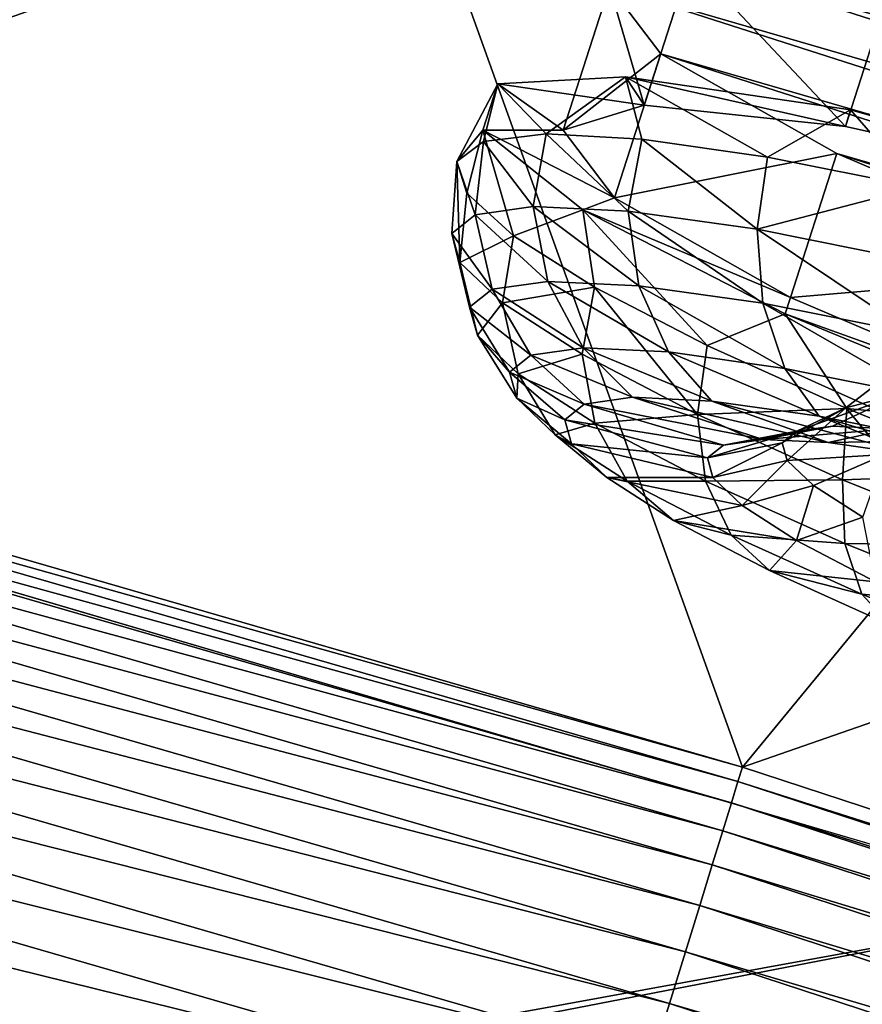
# Model space of a CAD drawing. Header units: metres. Extents: x -1501 to 0, y -1015 to 0.
# Tile 86 of 110: x -704 to -676, y -176 to -144. Entities that reach past the tile are written whole.
import ezdxf

# ---------------------------------------------------------------- set-up
doc = ezdxf.new("R2010")
doc.units = ezdxf.units.M

msp = doc.modelspace()

# ---------------------------------------------------------------- linework, layer by layer
at = {"layer": 'None'}
for points in [[(-734.303772, -152.227341, -377.175201), (-702.156311, -106.130661), (-761.274353, -90.543236)], [(-797.747375, -137.438324, -406), (-700.736145, -103.822601, -3), (-732.884949, -153.671341, -406)], [(-700.736145, -103.822601, -3), (-642.040466, -121.634026, -3), (-732.884949, -153.671341, -406)], [(-734.303772, -152.227341, -377.175201), (-679.952515, -167.978119, -377.175201), (-702.156311, -106.130661)], [(-679.952515, -167.978119, -377.175201), (-643.643799, -123.856529), (-702.156311, -106.130661)], [(-732.884949, -153.671341, -406), (-642.040466, -121.634026, -3), (-668.619629, -172.593781, -406)], [(-643.643799, -123.856529), (-679.952515, -167.978119, -377.175201), (-604.200378, -141.602463, -29.999603)], [(-679.952515, -167.978119, -377.175201), (-626.181152, -185.607361, -377.175201), (-604.200378, -141.602463, -29.999603)], [(-679.952515, -167.978119, -377.175201), (-734.303772, -152.227341, -377.175201), (-734.426697, -152.703461, -379.803467)], [(-734.426697, -152.703461, -379.803467), (-734.616577, -153.403961, -382.385681), (-680.097412, -168.447449, -379.803467)], [(-680.097412, -168.447449, -379.803467), (-679.952515, -167.978119, -377.175201), (-734.426697, -152.703461, -379.803467)], [(-734.616577, -153.403961, -382.385681), (-734.865906, -154.323944, -384.897552), (-680.311462, -169.14093, -382.385681)], [(-734.616577, -153.403961, -382.385681), (-680.311462, -169.14093, -382.385681), (-680.097412, -168.447449, -379.803467)], [(-1172.880127, -264.695038, -406), (-732.884949, -153.671341, -406), (-668.619629, -172.593781, -406)], [(-734.865906, -154.323944, -384.897552), (-735.172913, -155.456467, -387.314758), (-680.592651, -170.051697, -384.897552)], [(-734.865906, -154.323944, -384.897552), (-680.592651, -170.051697, -384.897552), (-680.311462, -169.14093, -382.385681)], [(-735.172913, -155.456467, -387.314758), (-735.535339, -156.793533, -389.61441), (-680.938782, -171.172867, -387.314758)], [(-735.172913, -155.456467, -387.314758), (-680.938782, -171.172867, -387.314758), (-680.592651, -170.051697, -384.897552)], [(-735.535339, -156.793533, -389.61441), (-735.94989, -158.322998, -391.779236), (-681.347412, -172.496536, -389.61441)], [(-735.535339, -156.793533, -389.61441), (-681.347412, -172.496536, -389.61441), (-680.938782, -171.172867, -387.314758)], [(-735.94989, -158.322998, -391.779236), (-736.413086, -160.031693, -393.793457), (-681.81488, -174.010681, -391.779236)], [(-735.94989, -158.322998, -391.779236), (-681.81488, -174.010681, -391.779236), (-681.347412, -172.496536, -389.61441)], [(-736.413086, -160.031693, -393.793457), (-736.921265, -161.906448, -395.641296), (-682.337097, -175.702255, -393.793457)], [(-736.413086, -160.031693, -393.793457), (-682.337097, -175.702255, -393.793457), (-681.81488, -174.010681, -391.779236)], [(-736.921265, -161.906448, -395.641296), (-737.470703, -163.933472, -397.307617), (-682.910095, -177.558243, -395.641296)], [(-736.921265, -161.906448, -395.641296), (-682.910095, -177.558243, -395.641296), (-682.337097, -175.702255, -393.793457)], [(-737.470703, -163.933472, -397.307617), (-738.057007, -166.096436, -398.780426), (-683.529602, -179.564957, -397.307617)], [(-737.470703, -163.933472, -397.307617), (-683.529602, -179.564957, -397.307617), (-682.910095, -177.558243, -395.641296)], [(-738.057007, -166.096436, -398.780426), (-739.321777, -170.762421, -401.100159), (-684.190674, -181.706253, -398.780426)], [(-738.057007, -166.096436, -398.780426), (-684.190674, -181.706253, -398.780426), (-683.529602, -179.564957, -397.307617)], [(-626.181152, -185.607361, -377.175201), (-679.952515, -167.978119, -377.175201), (-680.097412, -168.447449, -379.803467)], [(-680.097412, -168.447449, -379.803467), (-680.311462, -169.14093, -382.385681), (-626.348022, -186.069901, -379.803467)], [(-626.348022, -186.069901, -379.803467), (-626.181152, -185.607361, -377.175201), (-680.097412, -168.447449, -379.803467)], [(-680.311462, -169.14093, -382.385681), (-680.592651, -170.051697, -384.897552), (-626.58606, -186.755539, -382.385681)], [(-680.311462, -169.14093, -382.385681), (-626.58606, -186.755539, -382.385681), (-626.348022, -186.069901, -379.803467)], [(-680.592651, -170.051697, -384.897552), (-680.938782, -171.172867, -387.314758), (-626.898743, -187.655991, -384.897552)], [(-680.592651, -170.051697, -384.897552), (-626.898743, -187.655991, -384.897552), (-626.58606, -186.755539, -382.385681)], [(-739.321777, -170.762421, -401.100159), (-739.990723, -173.230347, -401.92572), (-685.61676, -186.325485, -401.100159)], [(-739.321777, -170.762421, -401.100159), (-685.61676, -186.325485, -401.100159), (-684.190674, -181.706253, -398.780426)], [(-680.938782, -171.172867, -387.314758), (-681.347412, -172.496536, -389.61441), (-627.283569, -188.764465, -387.314758)], [(-680.938782, -171.172867, -387.314758), (-627.283569, -188.764465, -387.314758), (-626.898743, -187.655991, -384.897552)], [(-1172.880127, -264.695038, -406), (-668.619629, -172.593781, -406), (-1176.091064, -271.071716, -406)], [(-668.619629, -172.593781, -406), (-605.147095, -194.159134, -406), (-1176.091064, -271.071716, -406)], [(-681.347412, -172.496536, -389.61441), (-681.81488, -174.010681, -391.779236), (-627.737976, -190.073135, -389.61441)], [(-681.347412, -172.496536, -389.61441), (-627.737976, -190.073135, -389.61441), (-627.283569, -188.764465, -387.314758)], [(-739.990723, -173.230347, -401.92572), (-740.676208, -175.759171, -402.52005), (-686.371033, -188.768692, -401.92572)], [(-739.990723, -173.230347, -401.92572), (-686.371033, -188.768692, -401.92572), (-685.61676, -186.325485, -401.100159)], [(-681.81488, -174.010681, -391.779236), (-682.337097, -175.702255, -393.793457), (-628.257751, -191.570129, -391.779236)], [(-681.81488, -174.010681, -391.779236), (-628.257751, -191.570129, -391.779236), (-627.737976, -190.073135, -389.61441)], [(-682.337097, -175.702255, -393.793457), (-682.910095, -177.558243, -395.641296), (-628.838379, -193.242554, -393.793457)], [(-682.337097, -175.702255, -393.793457), (-628.838379, -193.242554, -393.793457), (-628.257751, -191.570129, -391.779236)]]:
    msp.add_3dface(points, dxfattribs=at)
at = {"layer": 'None012349'}
for points in [[(-683.159424, -146.323242, -238.130859), (-681.646851, -141.608582, -238.826721), (-684.297791, -142.428787, -250.145996)], [(-684.297791, -142.428787, -250.145996), (-681.646851, -141.608582, -238.826721), (-629.093811, -158.468689, -238.826721)], [(-683.159424, -146.323242, -238.130859), (-676.582092, -147.017044, -228.534851), (-681.646851, -141.608582, -238.826721)], [(-676.582092, -147.017044, -228.534851), (-675.069519, -142.302383, -229.230713), (-681.646851, -141.608582, -238.826721)], [(-681.646851, -141.608582, -238.826721), (-634.847168, -155.206558, -229.230713), (-629.093811, -158.468689, -238.826721)], [(-681.646851, -141.608582, -238.826721), (-675.069519, -142.302383, -229.230713), (-634.847168, -155.206558, -229.230713)], [(-676.582092, -147.017044, -228.534851), (-667.079712, -149.119232, -222.123001), (-675.069519, -142.302383, -229.230713)], [(-685.810364, -147.143433, -249.450119), (-684.297791, -142.428787, -250.145996), (-682.618774, -144.638123, -261.46524)], [(-685.810364, -147.143433, -249.450119), (-683.159424, -146.323242, -238.130859), (-684.297791, -142.428787, -250.145996)], [(-682.618774, -144.638123, -261.46524), (-684.297791, -142.428787, -250.145996), (-627.414795, -160.678024, -250.145996)], [(-684.297791, -142.428787, -250.145996), (-629.093811, -158.468689, -238.826721), (-627.414795, -160.678024, -250.145996)], [(-684.131348, -149.352783, -260.769379), (-685.810364, -147.143433, -249.450119), (-682.618774, -144.638123, -261.46524)], [(-684.131348, -149.352783, -260.769379), (-682.618774, -144.638123, -261.46524), (-676.865417, -147.900253, -271.061249)], [(-676.865417, -147.900253, -271.061249), (-682.618774, -144.638123, -261.46524), (-630.065735, -161.49823, -261.46524)], [(-682.618774, -144.638123, -261.46524), (-627.414795, -160.678024, -250.145996), (-630.065735, -161.49823, -261.46524)], [(-687.948792, -145.623138, -243.797974), (-683.775085, -145.394302, -233.1754), (-683.159424, -146.323242, -238.130859)], [(-687.948792, -145.623138, -243.797974), (-686.370728, -147.259964, -236.708298), (-683.775085, -145.394302, -233.1754)], [(-686.370728, -147.259964, -236.708298), (-683.236877, -147.434784, -231.080933), (-683.775085, -145.394302, -233.1754)], [(-683.159424, -146.323242, -238.130859), (-683.775085, -145.394302, -233.1754), (-676.582092, -147.017044, -228.534851)], [(-683.775085, -145.394302, -233.1754), (-676.416382, -146.477005, -224.515793), (-676.582092, -147.017044, -228.534851)], [(-683.775085, -145.394302, -233.1754), (-683.236877, -147.434784, -231.080933), (-679.132751, -148.023453, -226.148499)], [(-683.775085, -145.394302, -233.1754), (-679.132751, -148.023453, -226.148499), (-676.416382, -146.477005, -224.515793)], [(-688.434143, -147.13591, -255.10228), (-689.287903, -148.162537, -249.164444), (-687.948792, -145.623138, -243.797974)], [(-689.287903, -148.162537, -249.164444), (-688.413879, -147.505692, -242.814362), (-687.948792, -145.623138, -243.797974)], [(-688.434143, -147.13591, -255.10228), (-687.948792, -145.623138, -243.797974), (-685.810364, -147.143433, -249.450119)], [(-687.948792, -145.623138, -243.797974), (-688.413879, -147.505692, -242.814362), (-686.370728, -147.259964, -236.708298)], [(-685.810364, -147.143433, -249.450119), (-687.948792, -145.623138, -243.797974), (-683.159424, -146.323242, -238.130859)], [(-679.132751, -148.023453, -226.148499), (-674.216187, -149.003326, -222.100555), (-676.416382, -146.477005, -224.515793)], [(-676.582092, -147.017044, -228.534851), (-676.416382, -146.477005, -224.515793), (-667.079712, -149.119232, -222.123001)], [(-676.416382, -146.477005, -224.515793), (-666.760254, -148.740646, -218.863632), (-667.079712, -149.119232, -222.123001)], [(-676.416382, -146.477005, -224.515793), (-674.216187, -149.003326, -222.100555), (-666.760254, -148.740646, -218.863632)], [(-688.434143, -147.13591, -255.10228), (-688.959167, -149.205261, -255.514526), (-689.287903, -148.162537, -249.164444)], [(-687.440247, -150.593781, -261.620575), (-688.959167, -149.205261, -255.514526), (-688.434143, -147.13591, -255.10228)], [(-685.172485, -149.750153, -265.724854), (-688.434143, -147.13591, -255.10228), (-684.131348, -149.352783, -260.769379)], [(-684.131348, -149.352783, -260.769379), (-688.434143, -147.13591, -255.10228), (-685.810364, -147.143433, -249.450119)], [(-685.172485, -149.750153, -265.724854), (-687.440247, -150.593781, -261.620575), (-688.434143, -147.13591, -255.10228)], [(-688.413879, -147.505692, -242.814362), (-686.789795, -149.636948, -237.064835), (-686.370728, -147.259964, -236.708298)], [(-686.789795, -149.636948, -237.064835), (-683.689087, -149.785904, -231.334183), (-686.370728, -147.259964, -236.708298)], [(-686.370728, -147.259964, -236.708298), (-683.689087, -149.785904, -231.334183), (-683.236877, -147.434784, -231.080933)], [(-683.689087, -149.785904, -231.334183), (-679.473511, -150.38327, -226.218384), (-683.236877, -147.434784, -231.080933)], [(-683.236877, -147.434784, -231.080933), (-679.473511, -150.38327, -226.218384), (-679.132751, -148.023453, -226.148499)], [(-689.287903, -148.162537, -249.164444), (-688.691895, -149.905685, -243.019989), (-688.413879, -147.505692, -242.814362)], [(-688.691895, -149.905685, -243.019989), (-686.789795, -149.636948, -237.064835), (-688.413879, -147.505692, -242.814362)], [(-678.377991, -152.614914, -270.365387), (-684.131348, -149.352783, -260.769379), (-676.865417, -147.900253, -271.061249)], [(-679.473511, -150.38327, -226.218384), (-674.216187, -149.003326, -222.100555), (-679.132751, -148.023453, -226.148499)], [(-678.377991, -152.614914, -270.365387), (-676.865417, -147.900253, -271.061249), (-667.913635, -151.718552, -277.473114)], [(-667.913635, -151.718552, -277.473114), (-676.865417, -147.900253, -271.061249), (-636.643066, -160.804428, -271.061249)], [(-676.865417, -147.900253, -271.061249), (-630.065735, -161.49823, -261.46524), (-636.643066, -160.804428, -271.061249)], [(-689.191772, -151.463852, -254.663544), (-689.455444, -150.519989, -248.841766), (-689.287903, -148.162537, -249.164444)], [(-689.455444, -150.519989, -248.841766), (-688.691895, -149.905685, -243.019989), (-689.287903, -148.162537, -249.164444)], [(-689.287903, -148.162537, -249.164444), (-688.959167, -149.205261, -255.514526), (-689.191772, -151.463852, -254.663544)], [(-679.473511, -150.38327, -226.218384), (-674.375977, -151.405304, -222.062698), (-674.216187, -149.003326, -222.100555)], [(-689.191772, -151.463852, -254.663544), (-688.959167, -149.205261, -255.514526), (-687.440247, -150.593781, -261.620575)], [(-678.377991, -152.614914, -270.365387), (-685.172485, -149.750153, -265.724854), (-684.131348, -149.352783, -260.769379)], [(-686.789795, -149.636948, -237.064835), (-688.691895, -149.905685, -243.019989), (-686.311401, -152.08667, -237.238846)], [(-686.311401, -152.08667, -237.238846), (-683.334961, -152.22966, -231.737839), (-686.789795, -149.636948, -237.064835)], [(-683.334961, -152.22966, -231.737839), (-683.689087, -149.785904, -231.334183), (-686.789795, -149.636948, -237.064835)], [(-688.137268, -152.344635, -242.955338), (-688.691895, -149.905685, -243.019989), (-689.455444, -150.519989, -248.841766)], [(-688.691895, -149.905685, -243.019989), (-688.137268, -152.344635, -242.955338), (-686.311401, -152.08667, -237.238846)], [(-685.172485, -149.750153, -265.724854), (-684.789612, -152.27475, -267.247955), (-687.440247, -150.593781, -261.620575)], [(-678.557373, -153.150558, -274.38446), (-685.172485, -149.750153, -265.724854), (-678.377991, -152.614914, -270.365387)], [(-678.557373, -153.150558, -274.38446), (-681.10907, -154.183548, -272.180389), (-685.172485, -149.750153, -265.724854)], [(-681.10907, -154.183548, -272.180389), (-684.789612, -152.27475, -267.247955), (-685.172485, -149.750153, -265.724854)], [(-683.334961, -152.22966, -231.737839), (-679.28833, -152.803085, -226.827072), (-683.689087, -149.785904, -231.334183)], [(-679.28833, -152.803085, -226.827072), (-679.473511, -150.38327, -226.218384), (-683.689087, -149.785904, -231.334183)], [(-679.28833, -152.803085, -226.827072), (-674.395081, -153.784149, -222.837921), (-679.473511, -150.38327, -226.218384)], [(-674.395081, -153.784149, -222.837921), (-674.375977, -151.405304, -222.062698), (-679.473511, -150.38327, -226.218384)], [(-688.870239, -152.934326, -248.543808), (-689.455444, -150.519989, -248.841766), (-689.191772, -151.463852, -254.663544)], [(-688.870239, -152.934326, -248.543808), (-688.137268, -152.344635, -242.955338), (-689.455444, -150.519989, -248.841766)], [(-687.801086, -152.788986, -260.618713), (-689.191772, -151.463852, -254.663544), (-687.440247, -150.593781, -261.620575)], [(-687.440247, -150.593781, -261.620575), (-684.789612, -152.27475, -267.247955), (-687.801086, -152.788986, -260.618713)], [(-688.617126, -153.840363, -254.132278), (-689.191772, -151.463852, -254.663544), (-687.801086, -152.788986, -260.618713)], [(-688.617126, -153.840363, -254.132278), (-688.870239, -152.934326, -248.543808), (-689.191772, -151.463852, -254.663544)], [(-669.426147, -156.433197, -276.777252), (-678.377991, -152.614914, -270.365387), (-667.913635, -151.718552, -277.473114)], [(-686.311401, -152.08667, -237.238846), (-688.137268, -152.344635, -242.955338), (-685.160217, -154.259552, -237.70108)], [(-684.789612, -152.27475, -267.247955), (-685.192383, -154.471725, -266.349365), (-687.801086, -152.788986, -260.618713)], [(-685.160217, -154.259552, -237.70108), (-682.365417, -154.393814, -232.535812), (-686.311401, -152.08667, -237.238846)], [(-682.365417, -154.393814, -232.535812), (-683.334961, -152.22966, -231.737839), (-686.311401, -152.08667, -237.238846)], [(-685.192383, -154.471725, -266.349365), (-684.789612, -152.27475, -267.247955), (-681.416077, -156.438309, -271.465149)], [(-684.789612, -152.27475, -267.247955), (-681.10907, -154.183548, -272.180389), (-681.416077, -156.438309, -271.465149)], [(-682.365417, -154.393814, -232.535812), (-678.565796, -154.932236, -227.924744), (-683.334961, -152.22966, -231.737839)], [(-678.565796, -154.932236, -227.924744), (-679.28833, -152.803085, -226.827072), (-683.334961, -152.22966, -231.737839)], [(-686.874634, -154.50177, -243.06868), (-688.137268, -152.344635, -242.955338), (-688.870239, -152.934326, -248.543808)], [(-688.137268, -152.344635, -242.955338), (-686.874634, -154.50177, -243.06868), (-685.160217, -154.259552, -237.70108)], [(-669.426147, -156.433197, -276.777252), (-678.557373, -153.150558, -274.38446), (-678.377991, -152.614914, -270.365387)], [(-687.562866, -155.055466, -248.316071), (-688.870239, -152.934326, -248.543808), (-688.617126, -153.840363, -254.132278)], [(-687.562866, -155.055466, -248.316071), (-686.874634, -154.50177, -243.06868), (-688.870239, -152.934326, -248.543808)], [(-687.282166, -155.112381, -259.848755), (-688.617126, -153.840363, -254.132278), (-687.801086, -152.788986, -260.618713)], [(-687.801086, -152.788986, -260.618713), (-685.192383, -154.471725, -266.349365), (-687.282166, -155.112381, -259.848755)], [(-678.565796, -154.932236, -227.924744), (-673.971191, -155.853424, -224.179062), (-679.28833, -152.803085, -226.827072)], [(-673.971191, -155.853424, -224.179062), (-674.395081, -153.784149, -222.837921), (-679.28833, -152.803085, -226.827072)], [(-676.540039, -156.246857, -276.228333), (-681.10907, -154.183548, -272.180389), (-678.557373, -153.150558, -274.38446)], [(-669.386597, -156.926971, -280.036621), (-678.557373, -153.150558, -274.38446), (-669.426147, -156.433197, -276.777252)], [(-669.386597, -156.926971, -280.036621), (-676.540039, -156.246857, -276.228333), (-678.557373, -153.150558, -274.38446)], [(-672.871948, -153.374298, -249.171783), (-676.571472, -156.216614, -248.632584), (-675.297729, -157.744644, -256.216705)], [(-676.571472, -156.216614, -248.632584), (-672.871948, -153.374298, -249.171783), (-674.646484, -155.714798, -241.048477)], [(-687.325256, -155.906204, -253.563477), (-688.617126, -153.840363, -254.132278), (-687.282166, -155.112381, -259.848755)], [(-687.325256, -155.906204, -253.563477), (-687.562866, -155.055466, -248.316071), (-688.617126, -153.840363, -254.132278)], [(-681.416077, -156.438309, -271.465149), (-681.10907, -154.183548, -272.180389), (-676.540039, -156.246857, -276.228333)], [(-685.125061, -156.101471, -243.332367), (-686.874634, -154.50177, -243.06868), (-687.562866, -155.055466, -248.316071)], [(-685.192383, -154.471725, -266.349365), (-684.778015, -156.727692, -265.349762), (-687.282166, -155.112381, -259.848755)], [(-685.160217, -154.259552, -237.70108), (-686.874634, -154.50177, -243.06868), (-683.539612, -155.877472, -238.368652)], [(-686.874634, -154.50177, -243.06868), (-685.125061, -156.101471, -243.332367), (-683.539612, -155.877472, -238.368652)], [(-684.778015, -156.727692, -265.349762), (-685.192383, -154.471725, -266.349365), (-681.416077, -156.438309, -271.465149)], [(-683.539612, -155.877472, -238.368652), (-680.955078, -156.001633, -233.592056), (-685.160217, -154.259552, -237.70108)], [(-680.955078, -156.001633, -233.592056), (-682.365417, -154.393814, -232.535812), (-685.160217, -154.259552, -237.70108)], [(-680.955078, -156.001633, -233.592056), (-677.441345, -156.499557, -229.327957), (-682.365417, -154.393814, -232.535812)], [(-677.441345, -156.499557, -229.327957), (-678.565796, -154.932236, -227.924744), (-682.365417, -154.393814, -232.535812)], [(-685.761475, -156.61351, -248.184921), (-687.562866, -155.055466, -248.316071), (-687.325256, -155.906204, -253.563477)], [(-685.761475, -156.61351, -248.184921), (-685.125061, -156.101471, -243.332367), (-687.562866, -155.055466, -248.316071)], [(-686.071716, -157.100601, -258.931091), (-687.325256, -155.906204, -253.563477), (-687.282166, -155.112381, -259.848755)], [(-687.282166, -155.112381, -259.848755), (-684.778015, -156.727692, -265.349762), (-686.071716, -157.100601, -258.931091)], [(-677.441345, -156.499557, -229.327957), (-673.192505, -157.351425, -225.86412), (-678.565796, -154.932236, -227.924744)], [(-673.192505, -157.351425, -225.86412), (-673.971191, -155.853424, -224.179062), (-678.565796, -154.932236, -227.924744)], [(-676.571472, -156.216614, -248.632584), (-674.646484, -155.714798, -241.048477), (-678.177063, -156.986099, -244.799088)], [(-678.177063, -156.986099, -244.799088), (-674.646484, -155.714798, -241.048477), (-677.003967, -156.820358, -241.12616)], [(-674.646484, -155.714798, -241.048477), (-675.091492, -156.912216, -237.591705), (-677.003967, -156.820358, -241.12616)], [(-685.541687, -157.400223, -253.03746), (-687.325256, -155.906204, -253.563477), (-686.071716, -157.100601, -258.931091)], [(-685.541687, -157.400223, -253.03746), (-685.761475, -156.61351, -248.184921), (-687.325256, -155.906204, -253.563477)], [(-685.125061, -156.101471, -243.332367), (-685.761475, -156.61351, -248.184921), (-680.572449, -157.438614, -244.235306)], [(-683.539612, -155.877472, -238.368652), (-685.125061, -156.101471, -243.332367), (-679.270996, -157.254745, -240.160751)], [(-685.125061, -156.101471, -243.332367), (-680.572449, -157.438614, -244.235306), (-679.270996, -157.254745, -240.160751)], [(-679.270996, -157.254745, -240.160751), (-677.149475, -157.356674, -236.239792), (-683.539612, -155.877472, -238.368652)], [(-677.149475, -157.356674, -236.239792), (-680.955078, -156.001633, -233.592056), (-683.539612, -155.877472, -238.368652)], [(-677.149475, -157.356674, -236.239792), (-674.265137, -157.765396, -232.739532), (-680.955078, -156.001633, -233.592056)], [(-674.265137, -157.765396, -232.739532), (-677.441345, -156.499557, -229.327957), (-680.955078, -156.001633, -233.592056)], [(-681.153076, -158.615463, -270.260529), (-684.778015, -156.727692, -265.349762), (-681.416077, -156.438309, -271.465149)], [(-676.675415, -158.572586, -275.62085), (-681.416077, -156.438309, -271.465149), (-676.540039, -156.246857, -276.228333)], [(-681.153076, -158.615463, -270.260529), (-681.416077, -156.438309, -271.465149), (-676.675415, -158.572586, -275.62085)], [(-676.571472, -156.216614, -248.632584), (-678.64801, -157.364975, -248.389755), (-678.485413, -157.947113, -251.980423)], [(-678.64801, -157.364975, -248.389755), (-676.571472, -156.216614, -248.632584), (-678.177063, -156.986099, -244.799088)], [(-675.297729, -157.744644, -256.216705), (-676.571472, -156.216614, -248.632584), (-678.485413, -157.947113, -251.980423)], [(-674.265137, -157.765396, -232.739532), (-670.777344, -158.464676, -229.896179), (-677.441345, -156.499557, -229.327957)], [(-670.777344, -158.464676, -229.896179), (-673.192505, -157.351425, -225.86412), (-677.441345, -156.499557, -229.327957)], [(-676.675415, -158.572586, -275.62085), (-676.540039, -156.246857, -276.228333), (-671.258179, -158.385345, -279.236237)], [(-671.258179, -158.385345, -279.236237), (-676.540039, -156.246857, -276.228333), (-669.386597, -156.926971, -280.036621)], [(-684.778015, -156.727692, -265.349762), (-683.720398, -158.617325, -264.096344), (-686.071716, -157.100601, -258.931091)], [(-681.094849, -157.858932, -248.218597), (-685.761475, -156.61351, -248.184921), (-685.541687, -157.400223, -253.03746)], [(-685.761475, -156.61351, -248.184921), (-681.094849, -157.858932, -248.218597), (-680.572449, -157.438614, -244.235306)], [(-683.720398, -158.617325, -264.096344), (-684.778015, -156.727692, -265.349762), (-681.153076, -158.615463, -270.260529)], [(-680.572449, -157.438614, -244.235306), (-678.177063, -156.986099, -244.799088), (-677.003967, -156.820358, -241.12616)], [(-679.270996, -157.254745, -240.160751), (-680.572449, -157.438614, -244.235306), (-677.003967, -156.820358, -241.12616)], [(-677.003967, -156.820358, -241.12616), (-675.091492, -156.912216, -237.591705), (-679.270996, -157.254745, -240.160751)], [(-684.382507, -158.504745, -258.00119), (-685.541687, -157.400223, -253.03746), (-686.071716, -157.100601, -258.931091)], [(-686.071716, -157.100601, -258.931091), (-683.720398, -158.617325, -264.096344), (-684.382507, -158.504745, -258.00119)], [(-681.094849, -157.858932, -248.218597), (-678.177063, -156.986099, -244.799088), (-680.572449, -157.438614, -244.235306)], [(-681.094849, -157.858932, -248.218597), (-678.64801, -157.364975, -248.389755), (-678.177063, -156.986099, -244.799088)], [(-675.091492, -156.912216, -237.591705), (-677.149475, -157.356674, -236.239792), (-679.270996, -157.254745, -240.160751)], [(-675.091492, -156.912216, -237.591705), (-672.491516, -157.280655, -234.436462), (-677.149475, -157.356674, -236.239792)], [(-680.914429, -158.50473, -252.201904), (-685.541687, -157.400223, -253.03746), (-684.382507, -158.504745, -258.00119)], [(-680.914429, -158.50473, -252.201904), (-681.094849, -157.858932, -248.218597), (-685.541687, -157.400223, -253.03746)], [(-678.64801, -157.364975, -248.389755), (-681.094849, -157.858932, -248.218597), (-680.914429, -158.50473, -252.201904)], [(-678.485413, -157.947113, -251.980423), (-678.64801, -157.364975, -248.389755), (-680.914429, -158.50473, -252.201904)], [(-672.491516, -157.280655, -234.436462), (-674.265137, -157.765396, -232.739532), (-677.149475, -157.356674, -236.239792)], [(-675.297729, -157.744644, -256.216705), (-678.485413, -157.947113, -251.980423), (-677.627625, -158.76442, -255.653336)], [(-676.018677, -159.802277, -259.187805), (-675.297729, -157.744644, -256.216705), (-677.627625, -158.76442, -255.653336)], [(-678.485413, -157.947113, -251.980423), (-680.914429, -158.50473, -252.201904), (-679.962891, -159.411392, -256.276459)], [(-677.627625, -158.76442, -255.653336), (-678.485413, -157.947113, -251.980423), (-679.962891, -159.411392, -256.276459)], [(-671.292542, -160.737717, -278.589691), (-676.675415, -158.572586, -275.62085), (-671.258179, -158.385345, -279.236237)], [(-679.962891, -159.411392, -256.276459), (-680.914429, -158.50473, -252.201904), (-684.382507, -158.504745, -258.00119)], [(-683.720398, -158.617325, -264.096344), (-682.20813, -159.907349, -262.777771), (-684.382507, -158.504745, -258.00119)], [(-684.382507, -158.504745, -258.00119), (-682.20813, -159.907349, -262.777771), (-679.962891, -159.411392, -256.276459)], [(-680.316711, -160.389877, -268.707397), (-683.720398, -158.617325, -264.096344), (-681.153076, -158.615463, -270.260529)], [(-682.20813, -159.907349, -262.777771), (-683.720398, -158.617325, -264.096344), (-680.316711, -160.389877, -268.707397)], [(-676.602356, -160.664215, -274.249695), (-681.153076, -158.615463, -270.260529), (-676.675415, -158.572586, -275.62085)], [(-680.316711, -160.389877, -268.707397), (-681.153076, -158.615463, -270.260529), (-676.602356, -160.664215, -274.249695)], [(-679.962891, -159.411392, -256.276459), (-678.17804, -160.562729, -260.197418), (-677.627625, -158.76442, -255.653336)], [(-678.17804, -160.562729, -260.197418), (-676.018677, -159.802277, -259.187805), (-677.627625, -158.76442, -255.653336)], [(-676.602356, -160.664215, -274.249695), (-676.675415, -158.572586, -275.62085), (-671.292542, -160.737717, -278.589691)], [(-682.20813, -159.907349, -262.777771), (-678.17804, -160.562729, -260.197418), (-679.962891, -159.411392, -256.276459)], [(-678.17804, -160.562729, -260.197418), (-682.20813, -159.907349, -262.777771), (-679.060547, -161.546524, -267.04187)], [(-679.060547, -161.546524, -267.04187), (-682.20813, -159.907349, -262.777771), (-680.316711, -160.389877, -268.707397)], [(-676.018677, -159.802277, -259.187805), (-678.17804, -160.562729, -260.197418), (-675.594238, -161.908295, -263.697662)], [(-679.060547, -161.546524, -267.04187), (-680.316711, -160.389877, -268.707397), (-676.043701, -162.313583, -272.453094)], [(-676.043701, -162.313583, -272.453094), (-680.316711, -160.389877, -268.707397), (-676.602356, -160.664215, -274.249695)], [(-675.594238, -161.908295, -263.697662), (-678.17804, -160.562729, -260.197418), (-679.060547, -161.546524, -267.04187)], [(-676.043701, -162.313583, -272.453094), (-676.602356, -160.664215, -274.249695), (-671.435181, -162.742569, -277.099548)], [(-671.435181, -162.742569, -277.099548), (-676.602356, -160.664215, -274.249695), (-671.292542, -160.737717, -278.589691)], [(-675.594238, -161.908295, -263.697662), (-679.060547, -161.546524, -267.04187), (-675.10907, -163.325485, -270.505707)], [(-675.10907, -163.325485, -270.505707), (-679.060547, -161.546524, -267.04187), (-676.043701, -162.313583, -272.453094)], [(-675.10907, -163.325485, -270.505707), (-676.043701, -162.313583, -272.453094), (-671.191895, -164.265106, -275.129028)], [(-671.191895, -164.265106, -275.129028), (-676.043701, -162.313583, -272.453094), (-671.435181, -162.742569, -277.099548)]]:
    msp.add_3dface(points, dxfattribs=at)

doc.saveas('drawing.dxf')
